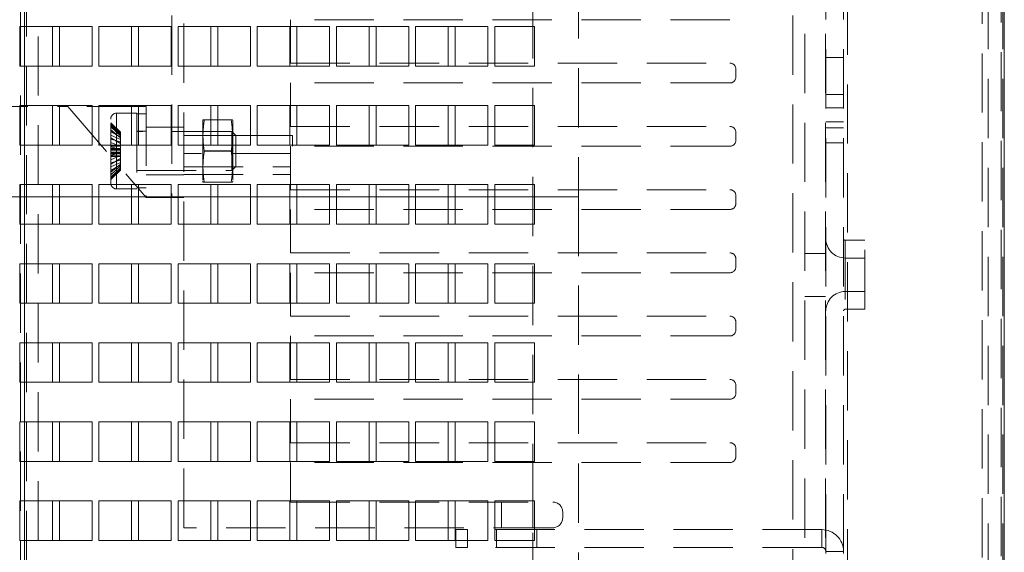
# Paper-space layout '2' of a CAD drawing. Header units: inches. Extents: x 1 to 109, y 1 to 85.
# Tile 95 of 134: x 93.7 to 97.84, y 18.04 to 20.29. Entities that reach past the tile are written whole.
import ezdxf

# ---------------------------------------------------------------- set-up
doc = ezdxf.new("R2010")
doc.units = ezdxf.units.IN
doc.header["$MEASUREMENT"] = 0
doc.linetypes.add('HIDDEN', pattern=[0.075, 0.05, -0.025])

psp = doc.layouts.new('2')

# ---------------------------------------------------------------- linework, layer by layer
at = {"color": 7, "linetype": 'HIDDEN', "lineweight": 0, "ltscale": 5}
for p, q in [((97.8294, 30.6516), (97.8294, 13.0332)), ((97.0903, 13.163), (97.0903, 30.5218)), ((97.165, 13.163), (97.165, 30.5218)), ((97.7483, 13.146), (97.7483, 30.5385)), ((97.7733, 30.5385), (97.7733, 13.146)), ((97.8356, 30.5385), (97.8356, 13.146)), ((97.1817, 30.5153), (97.1817, 13.1695)), ((97.8417, 30.5153), (97.8417, 13.1695)), ((97.0019, 13.2286), (97.0019, 30.4542)), ((97.0891, 13.2286), (97.0891, 30.4542)), ((96.9519, 30.431), (96.9519, 13.2518)), ((93.6987, 13.7176), (93.6987, 29.9676)), ((93.7153, 13.7176), (93.7153, 29.9676)), ((93.7734, 29.9676), (93.7734, 13.7176)), ((94.3364, 22.5549), (94.3364, 19.5382)), ((93.7153, 14.5924), (93.7153, 22.2499)), ((93.7236, 14.5924), (93.7236, 22.2499)), ((94.3864, 18.1462), (94.3864, 22.2499)), ((95.8561, 22.2499), (95.8561, 14.5924)), ((96.0486, 21.2082), (96.0486, 19.5416)), ((96.6864, 20.2879), (94.8364, 20.2879)), ((94.8364, 20.2879), (94.8364, 20.1046)), ((94.0003, 20.2592), (93.8336, 20.2592)), ((93.8336, 20.2592), (93.8336, 20.0926)), ((94.0003, 20.0926), (94.0003, 20.2592)), ((94.3336, 20.2592), (94.1669, 20.2592)), ((94.1669, 20.2592), (94.1669, 20.0926)), ((94.3336, 20.0926), (94.3336, 20.2592)), ((94.6669, 20.2592), (94.5003, 20.2592)), ((94.5003, 20.2592), (94.5003, 20.0926)), ((94.6669, 20.0926), (94.6669, 20.2592)), ((95.0003, 20.2592), (94.8336, 20.2592)), ((94.8336, 20.2592), (94.8336, 20.0926)), ((95.0003, 20.0926), (95.0003, 20.2592)), ((95.3336, 20.2592), (95.1669, 20.2592)), ((95.1669, 20.2592), (95.1669, 20.0926)), ((95.3336, 20.0926), (95.3336, 20.2592)), ((95.6669, 20.2592), (95.5003, 20.2592)), ((95.5003, 20.2592), (95.5003, 20.0926)), ((95.6669, 20.0926), (95.6669, 20.2592)), ((97.165, 20.1291), (97.0903, 20.1291)), ((93.8336, 20.0926), (94.0003, 20.0926)), ((94.1669, 20.0926), (94.3336, 20.0926)), ((94.5003, 20.0926), (94.6669, 20.0926)), ((94.8336, 20.0926), (95.0003, 20.0926)), ((94.8364, 20.1046), (96.6864, 20.1046)), ((95.1669, 20.0926), (95.3336, 20.0926)), ((95.5003, 20.0926), (95.6669, 20.0926)), ((96.7114, 20.0796), (96.7114, 20.0462)), ((96.6864, 20.0212), (94.8364, 20.0212)), ((94.8364, 20.0212), (94.8364, 19.8379)), ((97.0903, 19.9724), (97.165, 19.9724)), ((93.4797, 19.9216), (93.898, 19.9216)), ((94.0003, 19.9259), (93.8336, 19.9259)), ((93.8336, 19.9259), (93.8336, 19.7592)), ((93.898, 19.9216), (94.228, 19.5382)), ((94.228, 19.9216), (93.898, 19.9216)), ((94.0003, 19.7592), (94.0003, 19.9259)), ((94.3336, 19.9259), (94.1669, 19.9259)), ((94.1669, 19.9259), (94.1669, 19.7592)), ((94.228, 19.9216), (94.228, 19.5382)), ((94.3336, 19.7592), (94.3336, 19.9259)), ((94.6669, 19.9259), (94.5003, 19.9259)), ((94.5003, 19.9259), (94.5003, 19.7592)), ((94.6669, 19.7592), (94.6669, 19.9259)), ((95.0003, 19.9259), (94.8336, 19.9259)), ((94.8336, 19.9259), (94.8336, 19.7592)), ((95.0003, 19.7592), (95.0003, 19.9259)), ((95.3336, 19.9259), (95.1669, 19.9259)), ((95.1669, 19.9259), (95.1669, 19.7592)), ((95.3336, 19.7592), (95.3336, 19.9259)), ((95.6669, 19.9259), (95.5003, 19.9259)), ((95.5003, 19.9259), (95.5003, 19.7592)), ((95.6669, 19.7592), (95.6669, 19.9259)), ((97.165, 19.9162), (97.0903, 19.9162)), ((94.0789, 19.5991), (94.0789, 19.8691)), ((94.1039, 19.5741), (94.1039, 19.8941)), ((94.1889, 19.8941), (94.1039, 19.8941)), ((94.1039, 19.8938), (94.1039, 19.5744)), ((94.1039, 19.5744), (94.1039, 19.8937)), ((94.1889, 19.8941), (94.1889, 19.5741)), ((94.228, 19.8903), (94.1889, 19.8903)), ((94.4674, 19.8653), (94.4664, 19.8616)), ((94.4664, 19.8616), (94.4664, 19.6066)), ((94.4728, 19.8655), (94.5862, 19.8655)), ((94.4728, 19.8651), (94.5862, 19.8651)), ((94.5927, 19.8616), (94.5917, 19.8653)), ((94.5927, 19.8616), (94.5927, 19.6066)), ((94.1205, 19.8131), (94.0789, 19.8531)), ((94.0789, 19.8504), (94.1205, 19.8127)), ((94.0789, 19.8436), (94.1205, 19.8036)), ((94.0789, 19.8426), (94.1205, 19.8085)), ((94.1205, 19.7984), (94.0789, 19.8361)), ((94.1205, 19.7894), (94.0789, 19.8235)), ((94.3864, 19.8341), (94.228, 19.8341)), ((94.8364, 19.8379), (96.6864, 19.8379)), ((97.165, 19.8566), (97.0903, 19.8566)), ((97.165, 19.8316), (97.0903, 19.8316)), ((94.1205, 19.7931), (94.0789, 19.817)), ((94.1205, 19.7831), (94.0789, 19.8009)), ((94.0789, 19.7897), (94.1205, 19.7658)), ((94.0789, 19.7844), (94.1205, 19.7726)), ((94.1205, 19.8127), (94.1205, 19.8131)), ((94.1205, 19.7831), (94.1205, 19.8127)), ((94.1205, 19.753), (94.1205, 19.7831)), ((94.228, 19.8174), (94.1889, 19.8174)), ((94.5889, 19.8161), (94.1889, 19.8161)), ((94.8447, 19.8003), (94.3864, 19.8003)), ((94.5927, 19.8003), (94.4664, 19.8003)), ((94.5889, 19.652), (94.5889, 19.8161)), ((94.6055, 19.7994), (94.5889, 19.8161)), ((94.6055, 19.7994), (94.6055, 19.6687)), ((94.8447, 19.7546), (94.8447, 19.8003)), ((96.7114, 19.8129), (96.7114, 19.7796)), ((93.8336, 19.7592), (94.0003, 19.7592)), ((94.0789, 19.7708), (94.1205, 19.753)), ((94.1205, 19.7573), (94.0789, 19.7573)), ((94.1205, 19.7563), (94.0789, 19.7563)), ((94.1205, 19.7548), (94.0789, 19.7548)), ((94.1205, 19.7406), (94.0789, 19.7525)), ((94.1205, 19.7453), (94.0789, 19.7453)), ((94.1205, 19.742), (94.0789, 19.742)), ((94.1205, 19.7382), (94.0789, 19.7382)), ((94.1205, 19.7262), (94.1205, 19.753)), ((94.1669, 19.7592), (94.3336, 19.7592)), ((94.5003, 19.7592), (94.6669, 19.7592)), ((94.8336, 19.7592), (95.0003, 19.7592)), ((96.6864, 19.7546), (94.8364, 19.7546)), ((94.8364, 19.7546), (94.8364, 19.5712)), ((95.1669, 19.7592), (95.3336, 19.7592)), ((95.5003, 19.7592), (95.6669, 19.7592)), ((97.0903, 19.7687), (97.165, 19.7687)), ((94.1205, 19.73), (94.0789, 19.73)), ((94.1205, 19.7275), (94.0789, 19.7157)), ((94.1205, 19.7262), (94.0789, 19.7262)), ((94.1205, 19.7228), (94.0789, 19.7228)), ((94.0789, 19.6973), (94.1205, 19.7152)), ((94.1205, 19.7133), (94.0789, 19.7133)), ((94.1205, 19.7119), (94.0789, 19.7119)), ((94.1205, 19.7109), (94.0789, 19.7109)), ((94.0789, 19.6794), (94.1205, 19.7033)), ((94.0789, 19.6837), (94.1205, 19.6956)), ((94.1205, 19.6712), (94.1205, 19.7262)), ((94.8364, 19.7243), (94.3864, 19.7243)), ((94.4728, 19.7345), (94.5862, 19.7345)), ((94.4728, 19.7336), (94.5862, 19.7336)), ((94.1205, 19.6851), (94.0789, 19.6672)), ((94.1205, 19.6788), (94.0789, 19.6446)), ((94.1205, 19.676), (94.0789, 19.6521)), ((94.1205, 19.6712), (94.0789, 19.6336)), ((94.0789, 19.623), (94.1205, 19.6629)), ((94.0789, 19.6255), (94.1205, 19.6597)), ((94.0789, 19.6193), (94.1205, 19.6569)), ((94.1205, 19.6569), (94.1205, 19.6712)), ((94.1205, 19.6534), (94.1205, 19.6569)), ((94.3864, 19.6678), (94.8364, 19.6678)), ((94.4664, 19.6678), (94.5927, 19.6678)), ((94.5889, 19.652), (94.6055, 19.6687)), ((94.1205, 19.6534), (94.0789, 19.6135)), ((94.1889, 19.6524), (94.228, 19.6524)), ((94.1889, 19.652), (94.5889, 19.652)), ((94.228, 19.6341), (94.3864, 19.6341)), ((94.3864, 19.6355), (94.8364, 19.6355)), ((94.0003, 19.5926), (93.8336, 19.5926)), ((93.8336, 19.5926), (93.8336, 19.4259)), ((94.0003, 19.4259), (94.0003, 19.5926)), ((94.1039, 19.5741), (94.1889, 19.5741)), ((94.3336, 19.5926), (94.1669, 19.5926)), ((94.1669, 19.5926), (94.1669, 19.4259)), ((94.1889, 19.5787), (94.228, 19.5787)), ((94.3336, 19.4259), (94.3336, 19.5926)), ((94.4664, 19.6066), (94.4674, 19.6028)), ((94.4728, 19.6031), (94.5862, 19.6031)), ((94.4728, 19.6026), (94.5862, 19.6026)), ((94.6669, 19.5926), (94.5003, 19.5926)), ((94.5003, 19.5926), (94.5003, 19.4259)), ((94.5917, 19.6028), (94.5927, 19.6066)), ((94.6669, 19.4259), (94.6669, 19.5926)), ((95.0003, 19.5926), (94.8336, 19.5926)), ((94.8336, 19.5926), (94.8336, 19.4259)), ((94.8364, 19.5712), (96.6864, 19.5712)), ((95.0003, 19.4259), (95.0003, 19.5926)), ((95.3336, 19.5926), (95.1669, 19.5926)), ((95.1669, 19.5926), (95.1669, 19.4259)), ((95.3336, 19.4259), (95.3336, 19.5926)), ((95.6669, 19.5926), (95.5003, 19.5926)), ((95.5003, 19.5926), (95.5003, 19.4259)), ((95.6669, 19.4259), (95.6669, 19.5926)), ((91.4653, 19.5416), (96.0486, 19.5416)), ((93.6961, 19.5416), (93.5294, 19.5416)), ((94.0294, 19.5416), (93.8628, 19.5416)), ((94.3628, 19.5416), (94.1961, 19.5416)), ((94.3364, 19.5382), (94.228, 19.5382)), ((94.3364, 19.5382), (94.3864, 19.5382)), ((94.6961, 19.5416), (94.5294, 19.5416)), ((95.0294, 19.5416), (94.8628, 19.5416)), ((95.3628, 19.5416), (95.1961, 19.5416)), ((95.6961, 19.5416), (95.5294, 19.5416)), ((96.0486, 19.5416), (95.8628, 19.5416)), ((96.0486, 19.5416), (96.0486, 17.4582)), ((96.7114, 19.5462), (96.7114, 19.5129)), ((96.6864, 19.4879), (94.8364, 19.4879)), ((94.8364, 19.4879), (94.8364, 19.3046)), ((93.8336, 19.4259), (94.0003, 19.4259)), ((94.1669, 19.4259), (94.3336, 19.4259)), ((94.5003, 19.4259), (94.6669, 19.4259)), ((94.8336, 19.4259), (95.0003, 19.4259)), ((95.1669, 19.4259), (95.3336, 19.4259)), ((95.5003, 19.4259), (95.6669, 19.4259)), ((97.1723, 19.3577), (97.1723, 19.0671)), ((97.1723, 19.3577), (97.1723, 19.0671)), ((97.2543, 19.3577), (97.1723, 19.3577)), ((97.2543, 19.0671), (97.2543, 19.3577)), ((94.8364, 19.3046), (96.6864, 19.3046)), ((97.0019, 19.3022), (97.0891, 19.3022)), ((97.2543, 19.2829), (97.1723, 19.2829)), ((97.1723, 19.2819), (97.1723, 19.1429)), ((97.1723, 19.2819), (97.1723, 19.1429)), ((94.0003, 19.2592), (93.8336, 19.2592)), ((93.8336, 19.2592), (93.8336, 19.0926)), ((94.0003, 19.0926), (94.0003, 19.2592)), ((94.3336, 19.2592), (94.1669, 19.2592)), ((94.1669, 19.2592), (94.1669, 19.0926)), ((94.3336, 19.0926), (94.3336, 19.2592)), ((94.6669, 19.2592), (94.5003, 19.2592)), ((94.5003, 19.2592), (94.5003, 19.0926)), ((94.6669, 19.0926), (94.6669, 19.2592)), ((95.0003, 19.2592), (94.8336, 19.2592)), ((94.8336, 19.2592), (94.8336, 19.0926)), ((95.0003, 19.0926), (95.0003, 19.2592)), ((95.3336, 19.2592), (95.1669, 19.2592)), ((95.1669, 19.2592), (95.1669, 19.0926)), ((95.3336, 19.0926), (95.3336, 19.2592)), ((95.6669, 19.2592), (95.5003, 19.2592)), ((95.5003, 19.2592), (95.5003, 19.0926)), ((95.6669, 19.0926), (95.6669, 19.2592)), ((96.7114, 19.2796), (96.7114, 19.2462)), ((96.6864, 19.2212), (94.8364, 19.2212)), ((94.8364, 19.2212), (94.8364, 19.0379)), ((97.0019, 19.1206), (97.0891, 19.1206)), ((97.1723, 19.1419), (97.2543, 19.1419)), ((93.8336, 19.0926), (94.0003, 19.0926)), ((94.1669, 19.0926), (94.3336, 19.0926)), ((94.5003, 19.0926), (94.6669, 19.0926)), ((94.8336, 19.0926), (95.0003, 19.0926)), ((95.1669, 19.0926), (95.3336, 19.0926)), ((95.5003, 19.0926), (95.6669, 19.0926)), ((94.8364, 19.0379), (96.6864, 19.0379)), ((97.1723, 19.0671), (97.2543, 19.0671)), ((96.7114, 19.0129), (96.7114, 18.9796)), ((96.6864, 18.9546), (94.8364, 18.9546)), ((94.8364, 18.9546), (94.8364, 18.7712)), ((94.0003, 18.9259), (93.8336, 18.9259)), ((93.8336, 18.9259), (93.8336, 18.7592)), ((94.0003, 18.7592), (94.0003, 18.9259)), ((94.3336, 18.9259), (94.1669, 18.9259)), ((94.1669, 18.9259), (94.1669, 18.7592)), ((94.3336, 18.7592), (94.3336, 18.9259)), ((94.6669, 18.9259), (94.5003, 18.9259)), ((94.5003, 18.9259), (94.5003, 18.7592)), ((94.6669, 18.7592), (94.6669, 18.9259)), ((95.0003, 18.9259), (94.8336, 18.9259)), ((94.8336, 18.9259), (94.8336, 18.7592)), ((95.0003, 18.7592), (95.0003, 18.9259)), ((95.3336, 18.9259), (95.1669, 18.9259)), ((95.1669, 18.9259), (95.1669, 18.7592)), ((95.3336, 18.7592), (95.3336, 18.9259)), ((95.6669, 18.9259), (95.5003, 18.9259)), ((95.5003, 18.9259), (95.5003, 18.7592)), ((95.6669, 18.7592), (95.6669, 18.9259)), ((93.8336, 18.7592), (94.0003, 18.7592)), ((94.1669, 18.7592), (94.3336, 18.7592)), ((94.5003, 18.7592), (94.6669, 18.7592)), ((94.8336, 18.7592), (95.0003, 18.7592)), ((94.8364, 18.7712), (96.6864, 18.7712)), ((95.1669, 18.7592), (95.3336, 18.7592)), ((95.5003, 18.7592), (95.6669, 18.7592)), ((96.7114, 18.7462), (96.7114, 18.7129)), ((96.6864, 18.6879), (94.8364, 18.6879)), ((94.8364, 18.6879), (94.8364, 18.5046)), ((94.0003, 18.5926), (93.8336, 18.5926)), ((93.8336, 18.5926), (93.8336, 18.4259)), ((94.0003, 18.4259), (94.0003, 18.5926)), ((94.3336, 18.5926), (94.1669, 18.5926)), ((94.1669, 18.5926), (94.1669, 18.4259)), ((94.3336, 18.4259), (94.3336, 18.5926)), ((94.6669, 18.5926), (94.5003, 18.5926)), ((94.5003, 18.5926), (94.5003, 18.4259)), ((94.6669, 18.4259), (94.6669, 18.5926)), ((95.0003, 18.5926), (94.8336, 18.5926)), ((94.8336, 18.5926), (94.8336, 18.4259)), ((95.0003, 18.4259), (95.0003, 18.5926)), ((95.3336, 18.5926), (95.1669, 18.5926)), ((95.1669, 18.5926), (95.1669, 18.4259)), ((95.3336, 18.4259), (95.3336, 18.5926)), ((95.6669, 18.5926), (95.5003, 18.5926)), ((95.5003, 18.5926), (95.5003, 18.4259)), ((95.6669, 18.4259), (95.6669, 18.5926)), ((94.8364, 18.5046), (96.6864, 18.5046)), ((96.7114, 18.4796), (96.7114, 18.4462)), ((93.8336, 18.4259), (94.0003, 18.4259)), ((94.1669, 18.4259), (94.3336, 18.4259)), ((94.5003, 18.4259), (94.6669, 18.4259)), ((94.8336, 18.4259), (95.0003, 18.4259)), ((94.8364, 18.4212), (94.8364, 18.2545)), ((96.6864, 18.4212), (94.8364, 18.4212)), ((95.1669, 18.4259), (95.3336, 18.4259)), ((95.5003, 18.4259), (95.6669, 18.4259)), ((94.0003, 18.2592), (93.8336, 18.2592)), ((93.8336, 18.2592), (93.8336, 18.0926)), ((94.0003, 18.0926), (94.0003, 18.2592)), ((94.3336, 18.2592), (94.1669, 18.2592)), ((94.1669, 18.2592), (94.1669, 18.0926)), ((94.3336, 18.0926), (94.3336, 18.2592)), ((94.6669, 18.2592), (94.5003, 18.2592)), ((94.5003, 18.2592), (94.5003, 18.0926)), ((94.6669, 18.0926), (94.6669, 18.2592)), ((95.0003, 18.2592), (94.8336, 18.2592)), ((94.8336, 18.2592), (94.8336, 18.0926)), ((94.8364, 18.2545), (95.9405, 18.2545)), ((95.0003, 18.0926), (95.0003, 18.2592)), ((95.3336, 18.2592), (95.1669, 18.2592)), ((95.1669, 18.2592), (95.1669, 18.0926)), ((95.3336, 18.0926), (95.3336, 18.2592)), ((95.6669, 18.2592), (95.5003, 18.2592)), ((95.5003, 18.2592), (95.5003, 18.0926)), ((95.6669, 18.0926), (95.6669, 18.2592)), ((95.7243, 18.2545), (95.7243, 18.1462)), ((95.8568, 18.1462), (95.8568, 18.2545)), ((95.9822, 18.2128), (95.9822, 18.1878)), ((95.9405, 18.1462), (94.3864, 18.1462)), ((95.5319, 18.0632), (95.5319, 18.138)), ((95.5319, 18.138), (95.5819, 18.138)), ((95.5819, 18.138), (95.5819, 18.0632)), ((97.0736, 18.138), (95.5819, 18.138)), ((95.704, 18.138), (95.704, 18.0632)), ((95.8732, 18.0632), (95.8732, 18.138)), ((97.0736, 18.0632), (97.0736, 18.138)), ((93.8336, 18.0926), (94.0003, 18.0926)), ((94.1669, 18.0926), (94.3336, 18.0926)), ((94.5003, 18.0926), (94.6669, 18.0926)), ((94.8336, 18.0926), (95.0003, 18.0926)), ((95.1669, 18.0926), (95.3336, 18.0926)), ((95.5003, 18.0926), (95.6669, 18.0926)), ((95.5819, 18.0632), (95.5319, 18.0632)), ((97.0736, 18.0632), (95.5819, 18.0632)), ((97.0903, 18.0466), (97.165, 18.0466))]:
    psp.add_line(p, q, dxfattribs=at)
at = {"color": 7, "linetype": 'Continuous', "lineweight": 15, "ltscale": 5}
for p, q in [((97.8419, 30.5968), (97.8419, 13.088)), ((93.8628, 20.2591), (93.6961, 20.2591)), ((93.6961, 20.2591), (93.6961, 20.0924)), ((93.8628, 20.0924), (93.8628, 20.2591)), ((94.1961, 20.2591), (94.0294, 20.2591)), ((94.0294, 20.2591), (94.0294, 20.0924)), ((94.1961, 20.0924), (94.1961, 20.2591)), ((94.5294, 20.2591), (94.3628, 20.2591)), ((94.3628, 20.2591), (94.3628, 20.0924)), ((94.5294, 20.0924), (94.5294, 20.2591)), ((94.8628, 20.2591), (94.6961, 20.2591)), ((94.6961, 20.2591), (94.6961, 20.0924)), ((94.8628, 20.0924), (94.8628, 20.2591)), ((95.1961, 20.2591), (95.0294, 20.2591)), ((95.0294, 20.2591), (95.0294, 20.0924)), ((95.1961, 20.0924), (95.1961, 20.2591)), ((95.5294, 20.2591), (95.3628, 20.2591)), ((95.3628, 20.2591), (95.3628, 20.0924)), ((95.5294, 20.0924), (95.5294, 20.2591)), ((95.8628, 20.2591), (95.6961, 20.2591)), ((95.6961, 20.2591), (95.6961, 20.0924)), ((95.8628, 20.0924), (95.8628, 20.2591)), ((93.6961, 20.0924), (93.8628, 20.0924)), ((94.0294, 20.0924), (94.1961, 20.0924)), ((94.3628, 20.0924), (94.5294, 20.0924)), ((94.6961, 20.0924), (94.8628, 20.0924)), ((95.0294, 20.0924), (95.1961, 20.0924)), ((95.3628, 20.0924), (95.5294, 20.0924)), ((95.6961, 20.0924), (95.8628, 20.0924)), ((93.8628, 19.9257), (93.6961, 19.9257)), ((93.6961, 19.9257), (93.6961, 19.7591)), ((93.8628, 19.7591), (93.8628, 19.9257)), ((94.1961, 19.9257), (94.0294, 19.9257)), ((94.0294, 19.9257), (94.0294, 19.7591)), ((94.1961, 19.7591), (94.1961, 19.9257)), ((94.5294, 19.9257), (94.3628, 19.9257)), ((94.3628, 19.9257), (94.3628, 19.7591)), ((94.5294, 19.7591), (94.5294, 19.9257)), ((94.8628, 19.9257), (94.6961, 19.9257)), ((94.6961, 19.9257), (94.6961, 19.7591)), ((94.8628, 19.7591), (94.8628, 19.9257)), ((95.1961, 19.9257), (95.0294, 19.9257)), ((95.0294, 19.9257), (95.0294, 19.7591)), ((95.1961, 19.7591), (95.1961, 19.9257)), ((95.5294, 19.9257), (95.3628, 19.9257)), ((95.3628, 19.9257), (95.3628, 19.7591)), ((95.5294, 19.7591), (95.5294, 19.9257)), ((95.8628, 19.9257), (95.6961, 19.9257)), ((95.6961, 19.9257), (95.6961, 19.7591)), ((95.8628, 19.7591), (95.8628, 19.9257)), ((93.6961, 19.7591), (93.8628, 19.7591)), ((94.0294, 19.7591), (94.1961, 19.7591)), ((94.3628, 19.7591), (94.5294, 19.7591)), ((94.6961, 19.7591), (94.8628, 19.7591)), ((95.0294, 19.7591), (95.1961, 19.7591)), ((95.3628, 19.7591), (95.5294, 19.7591)), ((95.6961, 19.7591), (95.8628, 19.7591)), ((93.8628, 19.5924), (93.6961, 19.5924)), ((93.6961, 19.5924), (93.6961, 19.4257)), ((93.8628, 19.4257), (93.8628, 19.5924)), ((94.1961, 19.5924), (94.0294, 19.5924)), ((94.0294, 19.5924), (94.0294, 19.4257)), ((94.1961, 19.4257), (94.1961, 19.5924)), ((94.5294, 19.5924), (94.3628, 19.5924)), ((94.3628, 19.5924), (94.3628, 19.4257)), ((94.5294, 19.4257), (94.5294, 19.5924)), ((94.8628, 19.5924), (94.6961, 19.5924)), ((94.6961, 19.5924), (94.6961, 19.4257)), ((94.8628, 19.4257), (94.8628, 19.5924)), ((95.1961, 19.5924), (95.0294, 19.5924)), ((95.0294, 19.5924), (95.0294, 19.4257)), ((95.1961, 19.4257), (95.1961, 19.5924)), ((95.5294, 19.5924), (95.3628, 19.5924)), ((95.3628, 19.5924), (95.3628, 19.4257)), ((95.5294, 19.4257), (95.5294, 19.5924)), ((95.8628, 19.5924), (95.6961, 19.5924)), ((95.6961, 19.5924), (95.6961, 19.4257)), ((95.8628, 19.4257), (95.8628, 19.5924)), ((93.6961, 19.4257), (93.8628, 19.4257)), ((94.0294, 19.4257), (94.1961, 19.4257)), ((94.3628, 19.4257), (94.5294, 19.4257)), ((94.6961, 19.4257), (94.8628, 19.4257)), ((95.0294, 19.4257), (95.1961, 19.4257)), ((95.3628, 19.4257), (95.5294, 19.4257)), ((95.6961, 19.4257), (95.8628, 19.4257)), ((93.8628, 19.2591), (93.6961, 19.2591)), ((93.6961, 19.2591), (93.6961, 19.0924)), ((93.8628, 19.0924), (93.8628, 19.2591)), ((94.1961, 19.2591), (94.0294, 19.2591)), ((94.0294, 19.2591), (94.0294, 19.0924)), ((94.1961, 19.0924), (94.1961, 19.2591)), ((94.5294, 19.2591), (94.3628, 19.2591)), ((94.3628, 19.2591), (94.3628, 19.0924)), ((94.5294, 19.0924), (94.5294, 19.2591)), ((94.8628, 19.2591), (94.6961, 19.2591)), ((94.6961, 19.2591), (94.6961, 19.0924)), ((94.8628, 19.0924), (94.8628, 19.2591)), ((95.1961, 19.2591), (95.0294, 19.2591)), ((95.0294, 19.2591), (95.0294, 19.0924)), ((95.1961, 19.0924), (95.1961, 19.2591)), ((95.5294, 19.2591), (95.3628, 19.2591)), ((95.3628, 19.2591), (95.3628, 19.0924)), ((95.5294, 19.0924), (95.5294, 19.2591)), ((95.8628, 19.2591), (95.6961, 19.2591)), ((95.6961, 19.2591), (95.6961, 19.0924)), ((95.8628, 19.0924), (95.8628, 19.2591)), ((93.6961, 19.0924), (93.8628, 19.0924)), ((94.0294, 19.0924), (94.1961, 19.0924)), ((94.3628, 19.0924), (94.5294, 19.0924)), ((94.6961, 19.0924), (94.8628, 19.0924)), ((95.0294, 19.0924), (95.1961, 19.0924)), ((95.3628, 19.0924), (95.5294, 19.0924)), ((95.6961, 19.0924), (95.8628, 19.0924)), ((93.8628, 18.9257), (93.6961, 18.9257)), ((93.6961, 18.9257), (93.6961, 18.7591)), ((93.8628, 18.7591), (93.8628, 18.9257)), ((94.1961, 18.9257), (94.0294, 18.9257)), ((94.0294, 18.9257), (94.0294, 18.7591)), ((94.1961, 18.7591), (94.1961, 18.9257)), ((94.5294, 18.9257), (94.3628, 18.9257)), ((94.3628, 18.9257), (94.3628, 18.7591)), ((94.5294, 18.7591), (94.5294, 18.9257)), ((94.8628, 18.9257), (94.6961, 18.9257)), ((94.6961, 18.9257), (94.6961, 18.7591)), ((94.8628, 18.7591), (94.8628, 18.9257)), ((95.1961, 18.9257), (95.0294, 18.9257)), ((95.0294, 18.9257), (95.0294, 18.7591)), ((95.1961, 18.7591), (95.1961, 18.9257)), ((95.5294, 18.9257), (95.3628, 18.9257)), ((95.3628, 18.9257), (95.3628, 18.7591)), ((95.5294, 18.7591), (95.5294, 18.9257)), ((95.8628, 18.9257), (95.6961, 18.9257)), ((95.6961, 18.9257), (95.6961, 18.7591)), ((95.8628, 18.7591), (95.8628, 18.9257)), ((93.6961, 18.7591), (93.8628, 18.7591)), ((94.0294, 18.7591), (94.1961, 18.7591)), ((94.3628, 18.7591), (94.5294, 18.7591)), ((94.6961, 18.7591), (94.8628, 18.7591)), ((95.0294, 18.7591), (95.1961, 18.7591)), ((95.3628, 18.7591), (95.5294, 18.7591)), ((95.6961, 18.7591), (95.8628, 18.7591)), ((93.8628, 18.5924), (93.6961, 18.5924)), ((93.6961, 18.5924), (93.6961, 18.4257)), ((93.8628, 18.4257), (93.8628, 18.5924)), ((94.1961, 18.5924), (94.0294, 18.5924)), ((94.0294, 18.5924), (94.0294, 18.4257)), ((94.1961, 18.4257), (94.1961, 18.5924)), ((94.5294, 18.5924), (94.3628, 18.5924)), ((94.3628, 18.5924), (94.3628, 18.4257)), ((94.5294, 18.4257), (94.5294, 18.5924)), ((94.8628, 18.5924), (94.6961, 18.5924)), ((94.6961, 18.5924), (94.6961, 18.4257)), ((94.8628, 18.4257), (94.8628, 18.5924)), ((95.1961, 18.5924), (95.0294, 18.5924)), ((95.0294, 18.5924), (95.0294, 18.4257)), ((95.1961, 18.4257), (95.1961, 18.5924)), ((95.5294, 18.5924), (95.3628, 18.5924)), ((95.3628, 18.5924), (95.3628, 18.4257)), ((95.5294, 18.4257), (95.5294, 18.5924)), ((95.8628, 18.5924), (95.6961, 18.5924)), ((95.6961, 18.5924), (95.6961, 18.4257)), ((95.8628, 18.4257), (95.8628, 18.5924)), ((93.6961, 18.4257), (93.8628, 18.4257)), ((94.0294, 18.4257), (94.1961, 18.4257)), ((94.3628, 18.4257), (94.5294, 18.4257)), ((94.6961, 18.4257), (94.8628, 18.4257)), ((95.0294, 18.4257), (95.1961, 18.4257)), ((95.3628, 18.4257), (95.5294, 18.4257)), ((95.6961, 18.4257), (95.8628, 18.4257)), ((93.8628, 18.2591), (93.6961, 18.2591)), ((93.6961, 18.2591), (93.6961, 18.0924)), ((93.8628, 18.0924), (93.8628, 18.2591)), ((94.1961, 18.2591), (94.0294, 18.2591)), ((94.0294, 18.2591), (94.0294, 18.0924)), ((94.1961, 18.0924), (94.1961, 18.2591)), ((94.5294, 18.2591), (94.3628, 18.2591)), ((94.3628, 18.2591), (94.3628, 18.0924)), ((94.5294, 18.0924), (94.5294, 18.2591)), ((94.8628, 18.2591), (94.6961, 18.2591)), ((94.6961, 18.2591), (94.6961, 18.0924)), ((94.8628, 18.0924), (94.8628, 18.2591)), ((95.1961, 18.2591), (95.0294, 18.2591)), ((95.0294, 18.2591), (95.0294, 18.0924)), ((95.1961, 18.0924), (95.1961, 18.2591)), ((95.5294, 18.2591), (95.3628, 18.2591)), ((95.3628, 18.2591), (95.3628, 18.0924)), ((95.5294, 18.0924), (95.5294, 18.2591)), ((95.8628, 18.2591), (95.6961, 18.2591)), ((95.6961, 18.2591), (95.6961, 18.0924)), ((95.8628, 18.0924), (95.8628, 18.2591)), ((93.6961, 18.0924), (93.8628, 18.0924)), ((94.0294, 18.0924), (94.1961, 18.0924)), ((94.3628, 18.0924), (94.5294, 18.0924)), ((94.6961, 18.0924), (94.8628, 18.0924)), ((95.0294, 18.0924), (95.1961, 18.0924)), ((95.3628, 18.0924), (95.5294, 18.0924)), ((95.6961, 18.0924), (95.8628, 18.0924))]:
    psp.add_line(p, q, dxfattribs=at)
at = {"color": 8, "linetype": 'Continuous', "lineweight": 15, "ltscale": 5}
for p, q in [((93.8628, 19.5416), (93.6961, 19.5416)), ((94.1961, 19.5416), (94.0294, 19.5416)), ((94.5294, 19.5416), (94.3628, 19.5416)), ((94.8628, 19.5416), (94.6961, 19.5416)), ((95.1961, 19.5416), (95.0294, 19.5416)), ((95.5294, 19.5416), (95.3628, 19.5416)), ((95.8628, 19.5416), (95.6961, 19.5416))]:
    psp.add_line(p, q, dxfattribs=at)
at = {"color": 7, "linetype": 'HIDDEN', "lineweight": 0, "ltscale": 25}
for centre, radius, start, end in [((96.6864, 20.0796), 0.025, 0, 90), ((96.6864, 20.0462), 0.025, 270, 0), ((94.1039, 19.8691), 0.025, 90, 180), ((96.6864, 19.8129), 0.025, 0, 90), ((96.6864, 19.7796), 0.025, 270, 0), ((94.1039, 19.5991), 0.025, 180, 270), ((96.6864, 19.5462), 0.025, 0, 90), ((96.6864, 19.5129), 0.025, 270, 0), ((97.1723, 19.365), 0.082, 180, 270), ((97.1723, 19.365), 0.00727, 180, 270), ((96.6864, 19.2796), 0.025, 0, 90), ((96.6864, 19.2462), 0.025, 270, 0), ((97.1723, 19.0598), 0.082, 90, 180), ((96.6864, 19.0129), 0.025, 0, 90), ((97.1723, 19.0598), 0.00727, 90, 180), ((96.6864, 18.9796), 0.025, 270, 0), ((96.6864, 18.7462), 0.025, 0, 90), ((96.6864, 18.7129), 0.025, 270, 0), ((96.6864, 18.4796), 0.025, 0, 90), ((96.6864, 18.4462), 0.025, 270, 0), ((95.9405, 18.2128), 0.0417, 0, 90), ((95.9405, 18.1878), 0.0417, 270, 0), ((97.0736, 18.0466), 0.0914, 0, 90), ((97.0736, 18.0466), 0.0167, 0, 90)]:
    psp.add_arc(centre, radius, start, end, dxfattribs=at)
at = {"color": 7, "linetype": 'HIDDEN', "lineweight": 0, "ltscale": 5}
for points, knots in [([(94.4728, 19.8655), (94.4713, 19.8655), (94.4684, 19.8654), (94.4677, 19.8653), (94.4674, 19.8653)], [0, 0, 0, 0, 0.51157, 1, 1, 1, 1]), ([(94.4728, 19.8651), (94.4709, 19.8507), (94.468, 19.829), (94.4672, 19.8), (94.4679, 19.7705), (94.4708, 19.7485), (94.4728, 19.7336)], [0, 0, 0, 0, 0.329597, 0.495211, 0.659477, 1, 1, 1, 1]), ([(94.4675, 19.8653), (94.4676, 19.8653), (94.4679, 19.8652), (94.4702, 19.8651), (94.4722, 19.8651), (94.4728, 19.8651)], [0, 0, 0, 0, 0.388868, 0.798869, 1, 1, 1, 1]), ([(94.5862, 19.8651), (94.5877, 19.8651), (94.5904, 19.8652), (94.592, 19.8652), (94.5916, 19.8653), (94.5916, 19.8653)], [0, 0, 0, 0, 0.483869, 0.945851, 1, 1, 1, 1]), ([(94.5862, 19.7336), (94.5882, 19.748), (94.5911, 19.7696), (94.5919, 19.7986), (94.5912, 19.8281), (94.5882, 19.8502), (94.5862, 19.8651)], [0, 0, 0, 0, 0.329597, 0.495211, 0.659477, 1, 1, 1, 1]), ([(94.4728, 19.7336), (94.4709, 19.7192), (94.468, 19.6977), (94.4672, 19.6688), (94.4679, 19.6394), (94.4708, 19.6174), (94.4728, 19.6026)], [0, 0, 0, 0, 0.329597, 0.495211, 0.659477, 1, 1, 1, 1]), ([(94.5862, 19.6026), (94.5882, 19.6169), (94.5911, 19.6385), (94.5919, 19.6674), (94.5912, 19.6968), (94.5882, 19.7188), (94.5862, 19.7336)], [0, 0, 0, 0, 0.329597, 0.495211, 0.659478, 1, 1, 1, 1]), ([(94.4728, 19.6026), (94.4713, 19.6026), (94.4685, 19.6027), (94.467, 19.6028), (94.4679, 19.6029), (94.4702, 19.603), (94.4722, 19.603), (94.4728, 19.6031)], [0, 0, 0, 0, 0.243234, 0.475465, 0.692775, 0.898889, 1, 1, 1, 1]), ([(94.5862, 19.6031), (94.5877, 19.603), (94.5906, 19.603), (94.5921, 19.6028), (94.5912, 19.6027), (94.5889, 19.6027), (94.5869, 19.6026), (94.5862, 19.6026)], [0, 0, 0, 0, 0.243234, 0.475465, 0.692775, 0.898889, 1, 1, 1, 1])]:
    psp.add_open_spline(points, degree=3, knots=knots, dxfattribs=at)

doc.saveas('drawing.dxf')
